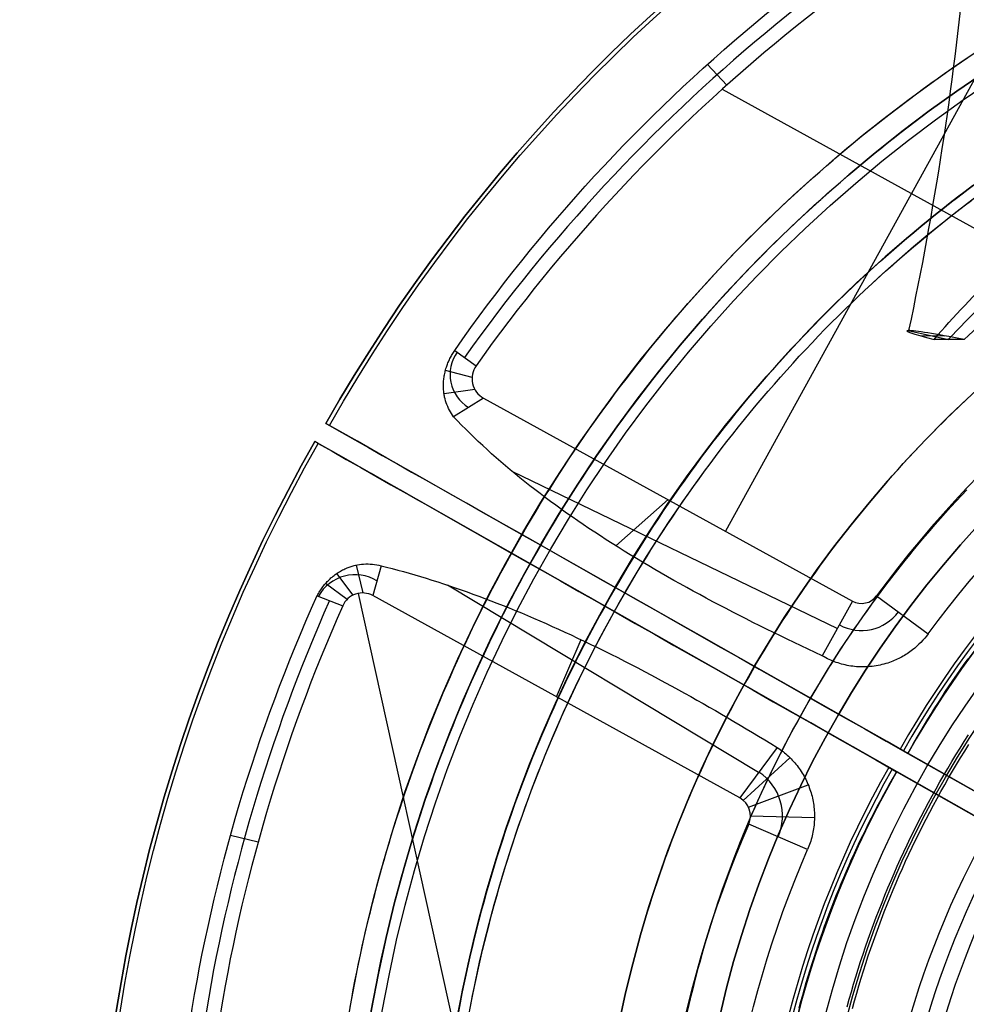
# Model space of a CAD drawing. Extents: x 1448 to 2588, y -916 to 723.
# Tile 14 of 37: x 1935 to 1979, y 90 to 136. Entities that reach past the tile are written whole.
import ezdxf

# ---------------------------------------------------------------- set-up
doc = ezdxf.new("R2010")
doc.units = 0
doc.layers.add('1', color=7, linetype='CONTINUOUS')

msp = doc.modelspace()

# ---------------------------------------------------------------- linework, layer by layer
at = {"layer": '1', "color": 250}
for p, q in [((1986.382, 144.851, 25.37), (1968.253, 111.915, 25.37)), ((1968.318, 132.722, 25.37), (1967.422, 133.688, 27.75)), ((1968.1, 132.526, 25.37), (1988.32, 121.396, 25.37)), ((1976.771, 121.273, 8.41), (1978.657, 120.857, 8.774)), ((1977.326, 121.035, 11.409), (1978.461, 121.028, 5.527)), ((1979.39, 120.853, 4.969), (1977.982, 120.861, 12.274)), ((1955.632, 120.342, 27.58), (1956.629, 119.634, 25.37)), ((1956.439, 119.09, 25.37), (1955.196, 119.403, 27.754)), ((1956.567, 118.529, 25.37), (1955.133, 118.329, 28.319)), ((1956.975, 118.122, 25.37), (1955.581, 117.253, 29.279)), ((1956.975, 118.122, 25.37), (1974.178, 108.653, 25.37)), ((1949.624, 116.939, 16.07), (1949.785, 116.848, 16.07)), ((1949.624, 116.939, 16.07), (1949.624, 116.939, 23.63)), ((1949.624, 116.939, 23.63), (1949.785, 116.848, 23.63)), ((1982.41, 98.346, 20.937), (1949.624, 116.939, 20.937)), ((1949.105, 116.097, 23.63), (1949.105, 116.097, 16.07)), ((1949.266, 116.005, 16.07), (1949.105, 116.097, 16.07)), ((1949.266, 116.005, 23.63), (1949.105, 116.097, 23.63)), ((1981.882, 97.489, 20.937), (1949.105, 116.097, 20.937)), ((1958.295, 114.712, 32.392), (1973.476, 107.376, 32.392)), ((1965.577, 113.388, 25.37), (1963.142, 111.234, 36.028)), ((1951.362, 109.033, 25.37), (1951.047, 110.337, 28.749)), ((1952.194, 110.297, 29.763), (1951.819, 108.908, 25.37)), ((1950.899, 108.936, 25.37), (1950.129, 109.942, 28.076)), ((1950.609, 108.729, 25.37), (1949.608, 109.473, 27.789)), ((1969.796, 100.651, 32.416), (1955.297, 109.4, 32.416)), ((1949.223, 108.904, 27.672), (1950.409, 108.434, 25.37)), ((1951.123, 109.012, 25.37), (1959.603, 70.62, 25.37)), ((1968.923, 99.473, 25.37), (1951.819, 108.908, 25.37)), ((1975.304, 108.9, 25.37), (1977.711, 107.128, 39.772)), ((1974.178, 108.653, 25.37), (1972.773, 106.099, 39.415)), ((1960.371, 104.191, 25.37), (1961.524, 106.856, 36.397)), ((1973.232, 103.551, 2.281), (1973.232, 103.551, 39.628)), ((1972.707, 102.698, 2.281), (1972.707, 102.698, 39.628)), ((1970.668, 101.829, 39.461), (1968.923, 99.473, 25.37)), ((1976.759, 101.551, 39.824), (1981.173, 99.047, 39.824)), ((1976.759, 101.551, 2.118), (1976.759, 101.551, 11.275)), ((1976.759, 101.551, 11.275), (1996.839, 90.163, 11.275)), ((1969.089, 99.358, 25.37), (1971.264, 101.35, 39.557)), ((1976.233, 100.696, 11.275), (1976.233, 100.696, 2.118)), ((1996.308, 89.299, 11.275), (1976.233, 100.696, 11.275)), ((1980.646, 98.19, 39.824), (1976.233, 100.696, 39.824)), ((1969.331, 99.036, 25.37), (1972.117, 100.079, 39.691)), ((1969.42, 98.644, 25.37), (1972.407, 98.567, 39.759)), ((1972.085, 97.06, 39.778), (1969.341, 98.249, 25.37)), ((1946.462, 97.407, 25.37), (1945.179, 97.721, 27.755))]:
    msp.add_line(p, q, dxfattribs=at)
for points in [[(1950.752, 89.711), (1950.826, 90.119), (1950.902, 90.526), (1950.98, 90.933), (1951.061, 91.339), (1951.144, 91.745), (1951.23, 92.15), (1951.318, 92.554), (1951.409, 92.958), (1951.502, 93.362), (1951.598, 93.765), (1951.696, 94.167), (1951.797, 94.569), (1951.9, 94.97), (1952.005, 95.37), (1952.113, 95.77), (1952.224, 96.169), (1952.337, 96.568), (1952.452, 96.966), (1952.57, 97.363), (1952.69, 97.759), (1952.813, 98.155), (1952.938, 98.549), (1953.065, 98.944), (1953.195, 99.337), (1953.327, 99.729), (1953.462, 100.121), (1953.599, 100.512), (1953.738, 100.902), (1953.88, 101.291), (1954.024, 101.679), (1954.171, 102.067), (1954.319, 102.453), (1954.471, 102.839), (1954.624, 103.224), (1954.78, 103.607), (1954.938, 103.99), (1955.099, 104.372), (1955.262, 104.753), (1955.427, 105.133), (1955.595, 105.512), (1955.764, 105.889), (1955.937, 106.266), (1956.111, 106.642), (1956.288, 107.016), (1956.467, 107.39), (1956.648, 107.762), (1956.832, 108.134), (1957.018, 108.504), (1957.206, 108.873), (1957.396, 109.241), (1957.589, 109.607), (1957.784, 109.973), (1957.981, 110.337), (1958.18, 110.7), (1958.382, 111.062), (1958.586, 111.422), (1958.792, 111.782), (1959, 112.14), (1959.211, 112.496), (1959.423, 112.852), (1959.638, 113.206), (1959.855, 113.559), (1960.075, 113.91), (1960.296, 114.26), (1960.52, 114.609), (1960.746, 114.956), (1960.973, 115.302), (1961.204, 115.646), (1961.436, 115.989), (1961.67, 116.331), (1961.906, 116.671), (1962.145, 117.01), (1962.385, 117.347), (1962.628, 117.683), (1962.873, 118.017), (1963.119, 118.35), (1963.368, 118.681), (1963.619, 119.011), (1963.872, 119.339), (1964.126, 119.666), (1964.383, 119.991), (1964.642, 120.314), (1964.903, 120.636), (1965.165, 120.956), (1965.43, 121.275), (1965.697, 121.592), (1965.965, 121.908), (1966.236, 122.221), (1966.508, 122.533), (1966.782, 122.844), (1967.058, 123.153), (1967.337, 123.46), (1967.616, 123.765), (1967.898, 124.069), (1968.182, 124.371), (1968.467, 124.671), (1968.754, 124.969), (1969.044, 125.266), (1969.334, 125.561), (1969.627, 125.854), (1969.922, 126.145), (1970.218, 126.435), (1970.516, 126.722), (1970.816, 127.008), (1971.117, 127.292), (1971.42, 127.574), (1971.725, 127.854), (1972.032, 128.133), (1972.34, 128.409), (1972.65, 128.684), (1972.962, 128.956), (1973.275, 129.227), (1973.59, 129.496), (1973.907, 129.763), (1974.225, 130.027), (1974.545, 130.29), (1974.867, 130.551), (1975.19, 130.81), (1975.515, 131.067), (1975.841, 131.321), (1976.169, 131.574), (1976.499, 131.825), (1976.83, 132.074), (1977.162, 132.32), (1977.496, 132.565), (1977.832, 132.807), (1978.169, 133.047), (1978.508, 133.285), (1978.848, 133.521), (1979.19, 133.755), (1979.533, 133.987)], [(1951.737, 89.538), (1951.809, 89.939), (1951.884, 90.34), (1951.961, 90.741), (1952.041, 91.141), (1952.123, 91.541), (1952.207, 91.94), (1952.294, 92.339), (1952.384, 92.737), (1952.476, 93.134), (1952.57, 93.531), (1952.667, 93.927), (1952.766, 94.323), (1952.868, 94.718), (1952.972, 95.113), (1953.078, 95.507), (1953.187, 95.9), (1953.298, 96.293), (1953.412, 96.685), (1953.528, 97.076), (1953.646, 97.466), (1953.767, 97.856), (1953.89, 98.245), (1954.016, 98.633), (1954.144, 99.021), (1954.274, 99.407), (1954.406, 99.793), (1954.541, 100.178), (1954.679, 100.563), (1954.818, 100.946), (1954.96, 101.329), (1955.105, 101.71), (1955.251, 102.091), (1955.4, 102.471), (1955.552, 102.85), (1955.705, 103.228), (1955.861, 103.605), (1956.019, 103.981), (1956.18, 104.357), (1956.343, 104.731), (1956.508, 105.104), (1956.675, 105.476), (1956.845, 105.847), (1957.016, 106.217), (1957.191, 106.586), (1957.367, 106.954), (1957.546, 107.321), (1957.726, 107.687), (1957.91, 108.052), (1958.095, 108.415), (1958.282, 108.778), (1958.472, 109.139), (1958.664, 109.499), (1958.859, 109.858), (1959.055, 110.215), (1959.254, 110.572), (1959.454, 110.927), (1959.657, 111.281), (1959.863, 111.634), (1960.07, 111.985), (1960.28, 112.335), (1960.491, 112.684), (1960.705, 113.032), (1960.921, 113.378), (1961.14, 113.723), (1961.36, 114.066), (1961.582, 114.408), (1961.807, 114.749), (1962.034, 115.088), (1962.262, 115.426), (1962.493, 115.763), (1962.726, 116.098), (1962.961, 116.432), (1963.198, 116.764), (1963.437, 117.095), (1963.678, 117.424), (1963.921, 117.752), (1964.166, 118.078), (1964.413, 118.403), (1964.662, 118.726), (1964.913, 119.048), (1965.166, 119.369), (1965.421, 119.687), (1965.678, 120.004), (1965.937, 120.32), (1966.198, 120.634), (1966.46, 120.946), (1966.725, 121.257), (1966.991, 121.566), (1967.26, 121.874), (1967.53, 122.18), (1967.802, 122.484), (1968.076, 122.786), (1968.351, 123.087), (1968.629, 123.386), (1968.908, 123.684), (1969.19, 123.979), (1969.473, 124.273), (1969.757, 124.566), (1970.044, 124.856), (1970.332, 125.145), (1970.622, 125.432), (1970.914, 125.717), (1971.208, 126.001), (1971.503, 126.282), (1971.8, 126.562), (1972.099, 126.84), (1972.399, 127.116), (1972.701, 127.39), (1973.005, 127.662), (1973.311, 127.933), (1973.618, 128.201), (1973.926, 128.468), (1974.237, 128.733), (1974.549, 128.996), (1974.862, 129.257), (1975.178, 129.516), (1975.494, 129.772), (1975.813, 130.027), (1976.133, 130.28), (1976.454, 130.531), (1976.777, 130.78), (1977.102, 131.027), (1977.428, 131.272), (1977.756, 131.515), (1978.085, 131.756), (1978.416, 131.995), (1978.748, 132.232), (1979.081, 132.466), (1979.417, 132.699), (1979.753, 132.929)], [(1979.783, 128.022), (1979.432, 127.759), (1979.084, 127.494), (1978.737, 127.226), (1978.392, 126.956), (1978.05, 126.683), (1977.709, 126.408), (1977.37, 126.131), (1977.033, 125.851), (1976.698, 125.569), (1976.365, 125.284), (1976.034, 124.997), (1975.706, 124.708), (1975.379, 124.416), (1975.054, 124.122), (1974.732, 123.826), (1974.411, 123.527), (1974.093, 123.227), (1973.777, 122.923), (1973.463, 122.618), (1973.151, 122.31), (1972.842, 122), (1972.534, 121.688), (1972.229, 121.374), (1971.926, 121.057), (1971.626, 120.739), (1971.327, 120.418), (1971.031, 120.095), (1970.737, 119.77), (1970.446, 119.443), (1970.156, 119.114), (1969.869, 118.782), (1969.585, 118.449), (1969.303, 118.114), (1969.023, 117.777), (1968.745, 117.438), (1968.47, 117.097), (1968.197, 116.753), (1967.927, 116.409), (1967.659, 116.062), (1967.393, 115.713), (1967.13, 115.362), (1966.869, 115.01), (1966.611, 114.656), (1966.355, 114.3), (1966.102, 113.942), (1965.851, 113.582), (1965.603, 113.221), (1965.357, 112.858), (1965.114, 112.493), (1964.873, 112.127), (1964.635, 111.759), (1964.4, 111.389), (1964.167, 111.017), (1963.936, 110.644), (1963.709, 110.27), (1963.483, 109.894), (1963.261, 109.516), (1963.041, 109.137), (1962.824, 108.756), (1962.609, 108.373), (1962.397, 107.99), (1962.188, 107.604), (1961.982, 107.218), (1961.778, 106.829), (1961.577, 106.44), (1961.379, 106.049), (1961.183, 105.657), (1960.99, 105.263), (1960.8, 104.868), (1960.613, 104.472), (1960.429, 104.074), (1960.247, 103.675), (1960.068, 103.275), (1959.892, 102.873), (1959.719, 102.471), (1959.549, 102.067), (1959.381, 101.662), (1959.217, 101.256), (1959.055, 100.848), (1958.897, 100.44), (1958.741, 100.03), (1958.588, 99.619), (1958.438, 99.208), (1958.291, 98.795), (1958.147, 98.381), (1958.006, 97.966), (1957.867, 97.55), (1957.732, 97.133), (1957.6, 96.715), (1957.47, 96.297), (1957.344, 95.877), (1957.22, 95.457), (1957.1, 95.035), (1956.982, 94.613), (1956.867, 94.19), (1956.756, 93.766), (1956.647, 93.342), (1956.541, 92.917), (1956.438, 92.491), (1956.338, 92.064), (1956.241, 91.636), (1956.147, 91.208), (1956.057, 90.78), (1955.969, 90.35), (1955.884, 89.92), (1955.802, 89.49)], [(1979.783, 128.022), (1979.432, 127.759), (1979.084, 127.494), (1978.737, 127.226), (1978.392, 126.956), (1978.05, 126.683), (1977.709, 126.408), (1977.37, 126.131), (1977.033, 125.851), (1976.698, 125.569), (1976.365, 125.284), (1976.034, 124.997), (1975.706, 124.708), (1975.379, 124.416), (1975.054, 124.122), (1974.732, 123.826), (1974.411, 123.527), (1974.093, 123.227), (1973.777, 122.923), (1973.463, 122.618), (1973.151, 122.31), (1972.842, 122), (1972.534, 121.688), (1972.229, 121.374), (1971.926, 121.057), (1971.626, 120.739), (1971.327, 120.418), (1971.031, 120.095), (1970.737, 119.77), (1970.446, 119.443), (1970.156, 119.114), (1969.869, 118.782), (1969.585, 118.449), (1969.303, 118.114), (1969.023, 117.777), (1968.745, 117.438), (1968.47, 117.097), (1968.197, 116.753), (1967.927, 116.409), (1967.659, 116.062), (1967.393, 115.713), (1967.13, 115.362), (1966.869, 115.01), (1966.611, 114.656), (1966.355, 114.3), (1966.102, 113.942), (1965.851, 113.582), (1965.603, 113.221), (1965.357, 112.858), (1965.114, 112.493), (1964.873, 112.127), (1964.635, 111.759), (1964.4, 111.389), (1964.167, 111.017), (1963.936, 110.644), (1963.709, 110.27), (1963.483, 109.894), (1963.261, 109.516), (1963.041, 109.137), (1962.824, 108.756), (1962.609, 108.373), (1962.397, 107.99), (1962.188, 107.604), (1961.982, 107.218), (1961.778, 106.829), (1961.577, 106.44), (1961.379, 106.049), (1961.183, 105.657), (1960.99, 105.263), (1960.8, 104.868), (1960.613, 104.472), (1960.429, 104.074), (1960.247, 103.675), (1960.068, 103.275), (1959.892, 102.873), (1959.719, 102.471), (1959.549, 102.067), (1959.381, 101.662), (1959.217, 101.256), (1959.055, 100.848), (1958.897, 100.44), (1958.741, 100.03), (1958.588, 99.619), (1958.438, 99.208), (1958.291, 98.795), (1958.147, 98.381), (1958.006, 97.966), (1957.867, 97.55), (1957.732, 97.133), (1957.6, 96.715), (1957.47, 96.297), (1957.344, 95.877), (1957.22, 95.457), (1957.1, 95.035), (1956.982, 94.613), (1956.867, 94.19), (1956.756, 93.766), (1956.647, 93.342), (1956.541, 92.917), (1956.438, 92.491), (1956.338, 92.064), (1956.241, 91.636), (1956.147, 91.208), (1956.057, 90.78), (1955.969, 90.35), (1955.884, 89.92), (1955.802, 89.49)], [(1955.804, 89.489), (1955.886, 89.92), (1955.971, 90.35), (1956.058, 90.779), (1956.149, 91.208), (1956.243, 91.636), (1956.34, 92.063), (1956.44, 92.49), (1956.543, 92.916), (1956.649, 93.341), (1956.757, 93.766), (1956.869, 94.19), (1956.984, 94.613), (1957.102, 95.035), (1957.222, 95.456), (1957.346, 95.877), (1957.472, 96.296), (1957.602, 96.715), (1957.734, 97.133), (1957.869, 97.549), (1958.008, 97.965), (1958.149, 98.38), (1958.293, 98.794), (1958.44, 99.207), (1958.59, 99.619), (1958.743, 100.029), (1958.898, 100.439), (1959.057, 100.847), (1959.219, 101.255), (1959.383, 101.661), (1959.551, 102.066), (1959.721, 102.47), (1959.894, 102.873), (1960.07, 103.274), (1960.249, 103.674), (1960.43, 104.073), (1960.615, 104.471), (1960.802, 104.867), (1960.992, 105.262), (1961.185, 105.656), (1961.38, 106.048), (1961.579, 106.439), (1961.78, 106.829), (1961.983, 107.217), (1962.19, 107.603), (1962.399, 107.989), (1962.611, 108.372), (1962.826, 108.755), (1963.043, 109.136), (1963.263, 109.515), (1963.485, 109.893), (1963.71, 110.269), (1963.938, 110.643), (1964.168, 111.016), (1964.401, 111.388), (1964.637, 111.758), (1964.875, 112.126), (1965.116, 112.492), (1965.359, 112.857), (1965.605, 113.22), (1965.853, 113.581), (1966.104, 113.941), (1966.357, 114.299), (1966.613, 114.655), (1966.871, 115.009), (1967.132, 115.361), (1967.395, 115.712), (1967.66, 116.06), (1967.928, 116.407), (1968.199, 116.752), (1968.471, 117.095), (1968.747, 117.436), (1969.024, 117.776), (1969.304, 118.113), (1969.586, 118.448), (1969.871, 118.781), (1970.158, 119.112), (1970.447, 119.441), (1970.739, 119.768), (1971.033, 120.093), (1971.329, 120.416), (1971.627, 120.737), (1971.928, 121.056), (1972.231, 121.372), (1972.536, 121.687), (1972.843, 121.999), (1973.153, 122.309), (1973.464, 122.616), (1973.778, 122.922), (1974.094, 123.225), (1974.413, 123.526), (1974.733, 123.825), (1975.055, 124.121), (1975.38, 124.415), (1975.707, 124.707), (1976.036, 124.996), (1976.366, 125.283), (1976.699, 125.567), (1977.034, 125.85), (1977.371, 126.129), (1977.71, 126.407), (1978.051, 126.682), (1978.394, 126.954), (1978.738, 127.225), (1979.085, 127.492), (1979.433, 127.758), (1979.784, 128.021)], [(1975.077, 123.453), (1975.397, 123.747), (1975.719, 124.039), (1976.043, 124.328), (1976.369, 124.615), (1976.698, 124.9), (1977.028, 125.182), (1977.36, 125.462), (1977.694, 125.739), (1978.03, 126.014), (1978.368, 126.287), (1978.708, 126.558), (1979.05, 126.826), (1979.394, 127.091), (1979.74, 127.355)], [(1956.383, 89.823), (1956.467, 90.25), (1956.554, 90.676), (1956.644, 91.101), (1956.738, 91.525), (1956.834, 91.949), (1956.933, 92.373), (1957.035, 92.795), (1957.14, 93.217), (1957.247, 93.638), (1957.358, 94.059), (1957.472, 94.478), (1957.589, 94.897), (1957.708, 95.315), (1957.831, 95.732), (1957.956, 96.148), (1958.085, 96.563), (1958.216, 96.978), (1958.35, 97.391), (1958.487, 97.803), (1958.627, 98.215), (1958.77, 98.625), (1958.916, 99.035), (1959.065, 99.443), (1959.217, 99.851), (1959.371, 100.257), (1959.529, 100.662), (1959.689, 101.066), (1959.852, 101.469), (1960.018, 101.871), (1960.187, 102.272), (1960.359, 102.671), (1960.533, 103.069), (1960.71, 103.466), (1960.891, 103.862), (1961.074, 104.256), (1961.259, 104.649), (1961.448, 105.041), (1961.639, 105.432), (1961.833, 105.821), (1962.03, 106.209), (1962.229, 106.595), (1962.431, 106.98), (1962.636, 107.364), (1962.843, 107.746), (1963.054, 108.126), (1963.266, 108.506), (1963.482, 108.883), (1963.7, 109.259), (1963.921, 109.634), (1964.144, 110.007), (1964.37, 110.379), (1964.598, 110.749), (1964.829, 111.117), (1965.063, 111.484), (1965.299, 111.849), (1965.538, 112.213), (1965.779, 112.574), (1966.023, 112.934), (1966.269, 113.293), (1966.518, 113.649), (1966.769, 114.004), (1967.023, 114.358), (1967.279, 114.709), (1967.538, 115.058), (1967.799, 115.406), (1968.062, 115.752), (1968.328, 116.096), (1968.596, 116.438), (1968.867, 116.778), (1969.139, 117.117), (1969.415, 117.453), (1969.692, 117.788), (1969.972, 118.12), (1970.255, 118.451), (1970.539, 118.779), (1970.826, 119.106), (1971.115, 119.43), (1971.407, 119.752), (1971.701, 120.073), (1971.997, 120.391), (1972.295, 120.707), (1972.595, 121.021), (1972.898, 121.333), (1973.203, 121.642), (1973.51, 121.95), (1973.819, 122.255), (1974.13, 122.558), (1974.444, 122.859), (1974.76, 123.157), (1975.077, 123.453)], [(1963.444, 89.63), (1963.527, 90.007), (1963.612, 90.383), (1963.7, 90.759), (1963.79, 91.134), (1963.884, 91.509), (1963.979, 91.883), (1964.078, 92.256), (1964.179, 92.628), (1964.282, 93), (1964.389, 93.371), (1964.497, 93.741), (1964.609, 94.111), (1964.723, 94.479), (1964.839, 94.847), (1964.958, 95.214), (1965.08, 95.58), (1965.205, 95.946), (1965.331, 96.31), (1965.461, 96.674), (1965.593, 97.036), (1965.728, 97.398), (1965.865, 97.759), (1966.004, 98.118), (1966.147, 98.477), (1966.292, 98.835), (1966.439, 99.191), (1966.589, 99.547), (1966.741, 99.902), (1966.896, 100.255), (1967.054, 100.608), (1967.214, 100.959), (1967.376, 101.309), (1967.541, 101.658), (1967.708, 102.006), (1967.878, 102.352), (1968.05, 102.698), (1968.225, 103.042), (1968.402, 103.385), (1968.581, 103.727), (1968.763, 104.068), (1968.947, 104.407), (1969.134, 104.745), (1969.323, 105.081), (1969.514, 105.417), (1969.708, 105.751), (1969.904, 106.083), (1970.102, 106.415), (1970.302, 106.744), (1970.505, 107.073), (1970.71, 107.4), (1970.918, 107.726), (1971.127, 108.05), (1971.339, 108.372), (1971.554, 108.694), (1971.77, 109.013), (1971.989, 109.331), (1972.209, 109.648), (1972.432, 109.963), (1972.658, 110.277), (1972.885, 110.589), (1973.115, 110.899), (1973.346, 111.208), (1973.58, 111.515), (1973.816, 111.82), (1974.054, 112.124), (1974.294, 112.426), (1974.537, 112.726), (1974.781, 113.025), (1975.028, 113.322), (1975.276, 113.617), (1975.527, 113.91), (1975.779, 114.202), (1976.034, 114.492), (1976.291, 114.78), (1976.55, 115.066), (1976.81, 115.35), (1977.073, 115.633), (1977.338, 115.913), (1977.605, 116.192), (1977.873, 116.469), (1978.144, 116.744), (1978.417, 117.017), (1978.691, 117.288), (1978.967, 117.557), (1979.246, 117.824), (1979.526, 118.089)], [(1966.535, 89.708), (1966.618, 90.063), (1966.703, 90.418), (1966.792, 90.772), (1966.882, 91.126), (1966.975, 91.478), (1967.071, 91.831), (1967.169, 92.182), (1967.269, 92.533), (1967.372, 92.883), (1967.477, 93.232), (1967.585, 93.581), (1967.695, 93.929), (1967.808, 94.276), (1967.923, 94.622), (1968.04, 94.967), (1968.16, 95.312), (1968.283, 95.656), (1968.408, 95.998), (1968.535, 96.34), (1968.665, 96.681), (1968.797, 97.022), (1968.931, 97.361), (1969.068, 97.699), (1969.208, 98.036), (1969.349, 98.372), (1969.493, 98.708), (1969.64, 99.042), (1969.789, 99.375), (1969.94, 99.707), (1970.094, 100.038), (1970.249, 100.368), (1970.408, 100.697), (1970.568, 101.025), (1970.731, 101.351), (1970.896, 101.677), (1971.063, 102.001), (1971.233, 102.324), (1971.405, 102.646), (1971.579, 102.967), (1971.756, 103.287), (1971.934, 103.605), (1972.115, 103.922), (1972.298, 104.238), (1972.483, 104.552), (1972.671, 104.865), (1972.86, 105.177), (1973.052, 105.488), (1973.246, 105.797), (1973.442, 106.105), (1973.641, 106.411), (1973.841, 106.717), (1974.043, 107.02), (1974.248, 107.322), (1974.455, 107.623), (1974.663, 107.923), (1974.874, 108.221), (1975.087, 108.517), (1975.302, 108.812), (1975.519, 109.105), (1975.738, 109.397), (1975.959, 109.687), (1976.183, 109.976), (1976.408, 110.263), (1976.635, 110.549), (1976.864, 110.833), (1977.095, 111.115), (1977.328, 111.396), (1977.563, 111.675), (1977.8, 111.953), (1978.039, 112.228), (1978.28, 112.502), (1978.523, 112.775), (1978.767, 113.045), (1979.014, 113.314), (1979.262, 113.581), (1979.512, 113.846)], [(1979.553, 105.962), (1979.375, 105.712), (1979.198, 105.462), (1979.023, 105.21), (1978.849, 104.956), (1978.678, 104.702), (1978.508, 104.446), (1978.34, 104.189), (1978.173, 103.931), (1978.009, 103.671), (1977.846, 103.41), (1977.685, 103.148), (1977.526, 102.885), (1977.369, 102.621), (1977.214, 102.355), (1977.06, 102.088), (1976.909, 101.82), (1976.759, 101.551)], [(1973.93, 89.724), (1974.027, 90.078), (1974.128, 90.431), (1974.231, 90.783), (1974.338, 91.135), (1974.447, 91.485), (1974.559, 91.835), (1974.674, 92.184), (1974.792, 92.532), (1974.912, 92.879), (1975.036, 93.224), (1975.162, 93.569), (1975.291, 93.913), (1975.422, 94.256), (1975.557, 94.598), (1975.694, 94.938), (1975.834, 95.278), (1975.977, 95.616), (1976.122, 95.953), (1976.271, 96.289), (1976.422, 96.624), (1976.575, 96.957), (1976.731, 97.289), (1976.89, 97.62), (1977.052, 97.95), (1977.216, 98.278), (1977.383, 98.605), (1977.553, 98.93), (1977.725, 99.254), (1977.9, 99.577), (1978.078, 99.898), (1978.258, 100.218), (1978.441, 100.536), (1978.626, 100.852), (1978.814, 101.167), (1979.004, 101.481), (1979.197, 101.793), (1979.393, 102.103), (1979.591, 102.412)], [(1974.177, 89.657), (1974.275, 90.008), (1974.375, 90.36), (1974.477, 90.71), (1974.583, 91.059), (1974.692, 91.408), (1974.803, 91.756), (1974.918, 92.103), (1975.035, 92.449), (1975.154, 92.793), (1975.277, 93.137), (1975.402, 93.48), (1975.531, 93.822), (1975.662, 94.163), (1975.795, 94.503), (1975.932, 94.841), (1976.071, 95.179), (1976.213, 95.515), (1976.358, 95.85), (1976.505, 96.184), (1976.655, 96.517), (1976.808, 96.849), (1976.963, 97.179), (1977.121, 97.508), (1977.282, 97.836), (1977.445, 98.162), (1977.611, 98.487), (1977.78, 98.81), (1977.951, 99.133), (1978.125, 99.453), (1978.302, 99.773), (1978.481, 100.09), (1978.662, 100.407), (1978.847, 100.722), (1979.034, 101.035), (1979.223, 101.347), (1979.415, 101.657), (1979.609, 101.965)], [(1976.233, 100.696), (1976.078, 100.429), (1975.926, 100.162), (1975.776, 99.893), (1975.627, 99.623), (1975.481, 99.353), (1975.336, 99.081), (1975.194, 98.809), (1975.054, 98.535), (1974.915, 98.261), (1974.779, 97.986), (1974.644, 97.71), (1974.512, 97.433), (1974.381, 97.155), (1974.253, 96.876), (1974.126, 96.596), (1974.002, 96.316), (1973.879, 96.035), (1973.759, 95.753), (1973.64, 95.47), (1973.524, 95.186), (1973.409, 94.902), (1973.296, 94.617), (1973.186, 94.331), (1973.077, 94.045), (1972.97, 93.757), (1972.866, 93.469), (1972.763, 93.181), (1972.662, 92.891), (1972.563, 92.601), (1972.467, 92.311), (1972.372, 92.019), (1972.279, 91.727), (1972.188, 91.435), (1972.099, 91.142), (1972.012, 90.848), (1971.927, 90.554), (1971.844, 90.259), (1971.763, 89.964), (1971.684, 89.668)]]:
    msp.add_lwpolyline(points, dxfattribs=at)
for points in [[(1955.581, 117.253, 29.279), (1955.527, 117.326, 29.197), (1955.476, 117.402, 29.116), (1955.428, 117.48, 29.035), (1955.383, 117.561, 28.954), (1955.341, 117.644, 28.874), (1955.302, 117.729, 28.796), (1955.267, 117.817, 28.718), (1955.234, 117.906, 28.642), (1955.207, 117.993, 28.571), (1955.182, 118.081, 28.501), (1955.161, 118.172, 28.432), (1955.152, 118.218, 28.398), (1955.143, 118.264, 28.365), (1955.135, 118.311, 28.332), (1955.128, 118.358, 28.299), (1955.122, 118.405, 28.267), (1955.117, 118.453, 28.236), (1955.113, 118.502, 28.204), (1955.11, 118.55, 28.174), (1955.107, 118.6, 28.143), (1955.106, 118.649, 28.114), (1955.105, 118.704, 28.081), (1955.106, 118.76, 28.05), (1955.108, 118.816, 28.019), (1955.11, 118.872, 27.989), (1955.114, 118.928, 27.96), (1955.12, 118.984, 27.932), (1955.126, 119.041, 27.905), (1955.134, 119.098, 27.878), (1955.143, 119.155, 27.853), (1955.153, 119.212, 27.828), (1955.165, 119.27, 27.804), (1955.178, 119.327, 27.782), (1955.192, 119.385, 27.76), (1955.207, 119.443, 27.74), (1955.224, 119.501, 27.72), (1955.242, 119.56, 27.702), (1955.259, 119.611, 27.687), (1955.277, 119.661, 27.672), (1955.297, 119.712, 27.659), (1955.317, 119.763, 27.647), (1955.338, 119.813, 27.635), (1955.36, 119.863, 27.625), (1955.383, 119.913, 27.616), (1955.407, 119.963, 27.608), (1955.432, 120.012, 27.6), (1955.458, 120.06, 27.594), (1955.485, 120.109, 27.589), (1955.512, 120.156, 27.585), (1955.541, 120.203, 27.582), (1955.57, 120.25, 27.58), (1955.601, 120.296, 27.579), (1955.632, 120.342, 27.58)], [(1972.773, 106.099, 39.415), (1972.444, 106.252, 39.359), (1972.116, 106.406, 39.3), (1971.79, 106.561, 39.237), (1971.465, 106.716, 39.171), (1971.141, 106.871, 39.102), (1970.818, 107.028, 39.028), (1970.496, 107.185, 38.952), (1970.176, 107.342, 38.872), (1969.857, 107.5, 38.788), (1969.54, 107.659, 38.701), (1969.224, 107.819, 38.611), (1968.909, 107.979, 38.517), (1968.596, 108.14, 38.42), (1968.285, 108.302, 38.319), (1967.975, 108.464, 38.215), (1967.666, 108.627, 38.108), (1967.36, 108.791, 37.997), (1967.055, 108.956, 37.882), (1966.751, 109.121, 37.765), (1966.449, 109.287, 37.643), (1966.15, 109.454, 37.519), (1965.851, 109.621, 37.391), (1965.555, 109.789, 37.26), (1965.261, 109.958, 37.125), (1964.968, 110.128, 36.987), (1964.677, 110.299, 36.845), (1964.389, 110.471, 36.701), (1964.102, 110.643, 36.553), (1963.817, 110.816, 36.401), (1963.535, 110.99, 36.246), (1963.254, 111.165, 36.088), (1962.976, 111.34, 35.927), (1962.701, 111.516, 35.763), (1962.429, 111.692, 35.596), (1962.159, 111.869, 35.426), (1961.892, 112.046, 35.253), (1961.628, 112.224, 35.077), (1961.366, 112.403, 34.898), (1961.107, 112.582, 34.717), (1960.851, 112.761, 34.532), (1960.597, 112.942, 34.345), (1960.347, 113.123, 34.154), (1960.099, 113.304, 33.961), (1959.854, 113.486, 33.765), (1959.612, 113.669, 33.566), (1959.372, 113.852, 33.365), (1959.136, 114.036, 33.16), (1958.902, 114.221, 32.953), (1958.671, 114.406, 32.743), (1958.444, 114.591, 32.53), (1958.219, 114.778, 32.315), (1957.997, 114.965, 32.097), (1957.779, 115.152, 31.876), (1957.563, 115.34, 31.653), (1957.351, 115.529, 31.427), (1957.141, 115.718, 31.199), (1956.935, 115.908, 30.968), (1956.732, 116.098, 30.734), (1956.532, 116.289, 30.498), (1956.335, 116.481, 30.259), (1956.142, 116.673, 30.018), (1955.951, 116.866, 29.774), (1955.764, 117.059, 29.528), (1955.581, 117.253, 29.279)], [(1949.223, 108.904, 27.672), (1949.253, 108.959, 27.676), (1949.283, 109.014, 27.681), (1949.315, 109.068, 27.688), (1949.348, 109.121, 27.696), (1949.381, 109.173, 27.705), (1949.416, 109.224, 27.716), (1949.452, 109.275, 27.727), (1949.488, 109.324, 27.74), (1949.526, 109.374, 27.755), (1949.565, 109.422, 27.771), (1949.605, 109.47, 27.788), (1949.646, 109.516, 27.806), (1949.687, 109.561, 27.826), (1949.729, 109.605, 27.846), (1949.771, 109.647, 27.868), (1949.815, 109.689, 27.891), (1949.861, 109.732, 27.916), (1949.909, 109.773, 27.943), (1949.956, 109.813, 27.97), (1950.005, 109.851, 27.999), (1950.053, 109.888, 28.029), (1950.102, 109.924, 28.059), (1950.152, 109.958, 28.091), (1950.202, 109.991, 28.123), (1950.252, 110.022, 28.156), (1950.303, 110.052, 28.191), (1950.354, 110.081, 28.225), (1950.405, 110.108, 28.261), (1950.456, 110.134, 28.298), (1950.508, 110.158, 28.335), (1950.56, 110.182, 28.372), (1950.612, 110.204, 28.411), (1950.66, 110.223, 28.447), (1950.708, 110.241, 28.483), (1950.756, 110.258, 28.52), (1950.804, 110.274, 28.557), (1950.853, 110.288, 28.595), (1950.901, 110.302, 28.633), (1950.949, 110.315, 28.671), (1950.998, 110.326, 28.71), (1951.094, 110.346, 28.788), (1951.191, 110.362, 28.868), (1951.288, 110.374, 28.949), (1951.384, 110.382, 29.031), (1951.487, 110.386, 29.12), (1951.591, 110.386, 29.211), (1951.693, 110.382, 29.302), (1951.795, 110.373, 29.393), (1951.896, 110.36, 29.486), (1951.997, 110.343, 29.578), (1952.096, 110.322, 29.671), (1952.194, 110.297, 29.763)], [(1952.194, 110.297, 29.763), (1952.452, 110.234, 30.004), (1952.712, 110.167, 30.241), (1952.974, 110.099, 30.477), (1953.236, 110.028, 30.71), (1953.5, 109.954, 30.94), (1953.765, 109.878, 31.168), (1954.032, 109.799, 31.393), (1954.3, 109.718, 31.616), (1954.568, 109.635, 31.836), (1954.839, 109.549, 32.054), (1955.11, 109.461, 32.269), (1955.382, 109.37, 32.481), (1955.656, 109.277, 32.691), (1955.931, 109.182, 32.898), (1956.206, 109.084, 33.103), (1956.483, 108.984, 33.304), (1956.762, 108.882, 33.503), (1957.041, 108.777, 33.7), (1957.321, 108.67, 33.893), (1957.602, 108.561, 34.084), (1957.885, 108.449, 34.272), (1958.168, 108.335, 34.457), (1958.452, 108.219, 34.64), (1958.738, 108.101, 34.819), (1959.024, 107.98, 34.996), (1959.312, 107.858, 35.17), (1959.6, 107.733, 35.341), (1959.889, 107.606, 35.509), (1960.179, 107.476, 35.675), (1960.471, 107.345, 35.837), (1960.763, 107.211, 35.996), (1961.056, 107.076, 36.153), (1961.364, 106.931, 36.314), (1961.674, 106.784, 36.472), (1961.984, 106.635, 36.626), (1962.295, 106.484, 36.777), (1962.606, 106.33, 36.925), (1962.918, 106.175, 37.068), (1963.23, 106.018, 37.209), (1963.543, 105.859, 37.345), (1963.856, 105.697, 37.479), (1964.17, 105.534, 37.608), (1964.485, 105.369, 37.734), (1964.8, 105.202, 37.857), (1965.115, 105.033, 37.976), (1965.431, 104.863, 38.091), (1965.748, 104.691, 38.203), (1966.064, 104.516, 38.311), (1966.351, 104.357, 38.406), (1966.638, 104.197, 38.497), (1966.925, 104.036, 38.586), (1967.213, 103.873, 38.672), (1967.5, 103.709, 38.754), (1967.788, 103.543, 38.834), (1968.075, 103.377, 38.91), (1968.363, 103.209, 38.984), (1968.651, 103.041, 39.054), (1968.939, 102.871, 39.121), (1969.227, 102.7, 39.186), (1969.515, 102.528, 39.247), (1969.803, 102.354, 39.305), (1970.091, 102.18, 39.36), (1970.379, 102.005, 39.412), (1970.668, 101.829, 39.461)], [(1977.711, 107.128, 39.772), (1977.631, 107.024, 39.772), (1977.548, 106.922, 39.771), (1977.462, 106.824, 39.771), (1977.372, 106.729, 39.77), (1977.28, 106.637, 39.768), (1977.184, 106.548, 39.767), (1977.085, 106.462, 39.765), (1976.983, 106.38, 39.763), (1976.922, 106.333, 39.761), (1976.859, 106.288, 39.76), (1976.797, 106.244, 39.758), (1976.733, 106.201, 39.757), (1976.668, 106.16, 39.755), (1976.603, 106.12, 39.753), (1976.537, 106.081, 39.751), (1976.47, 106.043, 39.749), (1976.402, 106.007, 39.746), (1976.334, 105.973, 39.744), (1976.265, 105.939, 39.741), (1976.195, 105.907, 39.738), (1976.125, 105.877, 39.736), (1976.054, 105.848, 39.733), (1975.982, 105.82, 39.729), (1975.91, 105.794, 39.726), (1975.822, 105.764, 39.722), (1975.733, 105.737, 39.717), (1975.644, 105.712, 39.713), (1975.554, 105.689, 39.708), (1975.464, 105.668, 39.703), (1975.373, 105.649, 39.697), (1975.282, 105.633, 39.692), (1975.19, 105.619, 39.686), (1975.099, 105.607, 39.68), (1975.007, 105.597, 39.673), (1974.915, 105.59, 39.666), (1974.822, 105.585, 39.659), (1974.73, 105.582, 39.652), (1974.637, 105.582, 39.644), (1974.545, 105.584, 39.636), (1974.452, 105.588, 39.628), (1974.364, 105.594, 39.62), (1974.276, 105.602, 39.612), (1974.189, 105.612, 39.603), (1974.101, 105.625, 39.594), (1974.015, 105.639, 39.585), (1973.929, 105.655, 39.576), (1973.843, 105.674, 39.566), (1973.757, 105.694, 39.556), (1973.673, 105.716, 39.546), (1973.588, 105.741, 39.536), (1973.505, 105.767, 39.525), (1973.422, 105.796, 39.514), (1973.339, 105.826, 39.503), (1973.258, 105.858, 39.491), (1973.177, 105.892, 39.479), (1973.097, 105.928, 39.467), (1973.014, 105.968, 39.454), (1972.932, 106.01, 39.441), (1972.852, 106.053, 39.428), (1972.773, 106.099, 39.415)], [(1970.668, 101.829, 39.461), (1970.738, 101.782, 39.473), (1970.806, 101.734, 39.484), (1970.874, 101.685, 39.495), (1970.941, 101.634, 39.506), (1971.006, 101.582, 39.517), (1971.071, 101.528, 39.527), (1971.134, 101.473, 39.538), (1971.196, 101.416, 39.548), (1971.256, 101.358, 39.557), (1971.316, 101.298, 39.567), (1971.374, 101.238, 39.576), (1971.431, 101.176, 39.585), (1971.486, 101.112, 39.594), (1971.54, 101.048, 39.603), (1971.593, 100.982, 39.611), (1971.644, 100.915, 39.619), (1971.694, 100.847, 39.627), (1971.742, 100.777, 39.635), (1971.789, 100.707, 39.642), (1971.834, 100.635, 39.649), (1971.878, 100.563, 39.656), (1971.92, 100.49, 39.663), (1971.96, 100.415, 39.669), (1971.999, 100.34, 39.675), (1972.036, 100.264, 39.681), (1972.071, 100.188, 39.687), (1972.105, 100.11, 39.693), (1972.137, 100.032, 39.698), (1972.167, 99.953, 39.703), (1972.196, 99.873, 39.708), (1972.222, 99.793, 39.713), (1972.247, 99.711, 39.717), (1972.271, 99.63, 39.721), (1972.292, 99.548, 39.726), (1972.312, 99.466, 39.729), (1972.329, 99.383, 39.733), (1972.345, 99.3, 39.737), (1972.36, 99.216, 39.74), (1972.372, 99.133, 39.743), (1972.382, 99.049, 39.746), (1972.391, 98.965, 39.749), (1972.398, 98.88, 39.752), (1972.403, 98.796, 39.754), (1972.406, 98.711, 39.757), (1972.407, 98.627, 39.759), (1972.406, 98.542, 39.761), (1972.404, 98.457, 39.763), (1972.4, 98.372, 39.765), (1972.394, 98.288, 39.766), (1972.386, 98.203, 39.768), (1972.376, 98.119, 39.769), (1972.364, 98.035, 39.771), (1972.351, 97.951, 39.772), (1972.336, 97.868, 39.773), (1972.318, 97.785, 39.774), (1972.3, 97.702, 39.775), (1972.279, 97.62, 39.776), (1972.257, 97.538, 39.776), (1972.232, 97.457, 39.777), (1972.206, 97.377, 39.777), (1972.179, 97.296, 39.778), (1972.149, 97.217, 39.778), (1972.118, 97.138, 39.778), (1972.085, 97.06, 39.778)]]:
    msp.add_polyline3d(points, dxfattribs=at)
at = {"layer": '1', "color": 250, "extrusion": (0, 0, -1)}
for centre, radius, start, end in [((-2017.486, 78.454, -23.63), 78.014, 29.55807, 149.55807), ((-2017.486, 78.454, -23.63), 77.829, 29.55807, 149.55807), ((-2017.486, 78.454, -16.07), 77.829, 29.55807, 149.55807), ((-2017.23, 77.996, -614.2), 67.502, 278.58888, 98.58888), ((-2017.23, 77.996, -614.2), 66.502, 278.58888, 98.58888), ((-2017.23, 77.996, -101.639), 65.996, 278.58888, 98.58888), ((-2017.23, 77.996, -639.2), 67.502, 278.58888, 98.58888), ((-2017.23, 77.996, -100.739), 65.996, 278.58888, 98.58888), ((-2017.23, 77.996, -102.539), 65.996, 278.58888, 98.58888), ((-2017.23, 77.996, -48.242), 62.5, 278.58888, 98.58888), ((-2017.23, 77.996, -52.239), 62.5, 278.58888, 98.58888), ((-2017.23, 77.996, -584.2), 62.502, 304.54424, 72.63353), ((-2017.23, 77.996, -585.2), 62.502, 304.54425, 72.63352), ((-2017.23, 77.996, -43.739), 61.994, 47.16031, 72.8746), ((-2017.23, 77.996, -105.137), 55.036, 278.5889, 98.5889), ((-2017.23, 77.996, -76.489), 50.521, 278.5889, 98.5889), ((-2017.23, 77.996, -100.739), 50.521, 278.5889, 98.5889), ((-2017.23, 77.996, -3.083), 45.735, 278.5889, 98.5889), ((-2017.23, 77.996, -4.083), 44.735, 278.5889, 98.5889), ((-2017.486, 78.454, -11.275), 46.82, 29.5581, 149.5581), ((-2016.949, 77.581, -23.63), 78.014, 269.58462, 29.58462), ((-2016.949, 77.581, -23.63), 77.829, 269.58462, 29.58462), ((-2016.949, 77.581, -16.07), 77.829, 269.58462, 29.58462), ((-2017.23, 77.996, -43.739), 61.994, 340.91964, 36.25812), ((-2017.23, 77.996, -110.735), 52.036, 337.0471, 40.1307), ((-2016.949, 77.581, -11.275), 46.82, 269.5846, 29.5846), ((-2016.949, 77.581, -39.824), 41.745, 269.5846, 29.5846)]:
    msp.add_arc(centre, radius, start, end, dxfattribs=at)
at = {"layer": '1', "color": 250}
for centre, radius, start, end in [((2017.486, 78.454, 16.07), 78.014, 30.44193, 150.44193), ((2017.486, 78.454, 19.85), 78.014, 30.44193, 150.44193), ((2020.778, 74.105, 26.567), 79.326, 114.77093, 144.63549), ((2020.78, 74.104, 25.37), 78.666, 114.75173, 144.63525), ((2017.23, 77.996, 639.2), 66.502, 81.41112, 261.41112), ((2017.23, 77.996, 102.539), 55.036, 81.4111, 261.4111), ((2017.23, 77.996, 52.239), 50.521, 81.4111, 261.4111), ((2017.979, 77.473, 25.37), 52.998, 115.276, 143.6309), ((2017.486, 78.454, 2.116), 47.23, 30.4419, 150.4419), ((2017.486, 78.454, 39.825), 47.051, 30.4419, 150.4419), ((2017.486, 78.454, 2.118), 46.82, 30.4419, 150.4419), ((2017.486, 78.454, 6.697), 46.82, 30.4419, 150.4419), ((1957.212, 119.222, 27.325), 1.796, 144.6627, 238.6688), ((1957.477, 119.033, 25.37), 1.04, 144.6665, 241.1382), ((2016.949, 77.581, 16.07), 78.014, 150.41538, 270.41538), ((2016.949, 77.581, 19.85), 78.014, 150.41538, 270.41538), ((1950.988, 107.929, 27.567), 1.959, 58.6943, 150.8746), ((1951.331, 108.024, 25.37), 1.01, 61.1297, 156.0269), ((1974.6, 109.419, 25.37), 0.874, 241.1692, 323.6309), ((2022.293, 76.485, 26.567), 79.327, 156.05685, 185.92139), ((2022.294, 76.485, 25.37), 78.666, 156.03765, 185.92115), ((1974.6, 109.419, 31.456), 2.137, 241.1692, 323.6309), ((2016.949, 77.581, 2.116), 47.23, 150.4154, 270.4154), ((1968.461, 98.631, 32.574), 2.454, 336.5612, 56.5231), ((2016.949, 77.581, 39.825), 47.051, 150.4154, 270.4154), ((2016.949, 77.581, 2.118), 46.82, 150.4154, 270.4154), ((2016.949, 77.581, 6.697), 46.82, 150.4154, 270.4154), ((1968.459, 98.631, 25.37), 0.961, 336.566, 61.1152), ((2017.966, 77.169, 25.37), 52.998, 156.5619, 184.9168), ((2016.949, 77.581, 29.549), 40.972, 150.4154, 270.4154), ((2016.949, 77.581, 19.275), 40.198, 150.4154, 270.4154)]:
    msp.add_arc(centre, radius, start, end, dxfattribs=at)
at = {"layer": '1', "color": 250, "extrusion": (-0.029225, 0.038607, -0.998827)}
msp.add_arc((-1655.933, -1155.723, -80.054), 77.755, 71.99349, 102.68865, dxfattribs=at)
at = {"layer": '1', "color": 250, "extrusion": (0.189316, -0.00117, -0.981915)}
for centre, radius, start, end in [((164.136, 1795.781, 365.991), 149.239, 95.21155, 101.85249), ((164.136, 1795.781, 365.991), 149.239, 95.21155, 101.85249), ((73.73, 2006.041, 365.782), 86.028, 313.62091, 316.63849)]:
    msp.add_arc(centre, radius, start, end, dxfattribs=at)
at = {"layer": '1', "color": 250, "extrusion": (-0.634251, 0.722594, -0.274925)}
msp.add_arc((-1572.613, -333.891, -1170.577), 13.508, 62.0929, 81.6861, dxfattribs=at)
at = {"layer": '1', "color": 250, "extrusion": (-0.690678, 0.722943, 0.017813)}
msp.add_arc((-1517.452, 40.993, -1279.664), 13.51, 262.1774, 281.7684, dxfattribs=at)
at = {"layer": '1', "color": 250, "extrusion": (-0.000540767, 0.001063, -0.999999)}
msp.add_arc((-2017.963, 77.505, -40.727), 50.021, 36.3756, 64.7234, dxfattribs=at)
at = {"layer": '1', "color": 250, "extrusion": (0.20772, 0.977415, 0.038885)}
for start, end in [(349.3142, 45.0681), (293.5603, 349.3142)]:
    msp.add_arc((-1912.826, -11.507, 529.476), 4.5, start, end, dxfattribs=at)
at = {"layer": '1', "color": 250, "extrusion": (0.493305, 0.869856, -1.05341e-15)}
msp.add_arc((-1669.17, 2.479, 1063.48), 37.345, 34.4966, 90.3535, dxfattribs=at)
at = {"layer": '1', "color": 250, "extrusion": (0.493305, 0.869856, 8.04912e-15)}
msp.add_arc((-1668.991, 42.644, 1063.48), 40.528, 269.4207, 319.0268, dxfattribs=at)
at = {"layer": '1', "color": 250, "extrusion": (-0.493708, -0.869627, -1.7486e-15)}
msp.add_arc((1668.641, 2.479, -1063.251), 37.345, 89.6465, 145.5034, dxfattribs=at)
at = {"layer": '1', "color": 250, "extrusion": (-0.493708, -0.869627, -1.03945e-14)}
msp.add_arc((1668.462, 42.644, -1063.251), 40.528, 220.9732, 270.5793, dxfattribs=at)
at = {"layer": '1', "color": 250, "extrusion": (-0.047434, 0.009727, -0.998827)}
msp.add_arc((-481.184, -1959.91, -119.039), 77.755, 71.99349, 102.68865, dxfattribs=at)
at = {"layer": '1', "color": 250, "extrusion": (-0.001108, 0.000442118, -0.999999)}
msp.add_arc((-2017.933, 77.183, -41.92), 50.021, 355.0897, 23.4375, dxfattribs=at)

doc.saveas('drawing.dxf')
